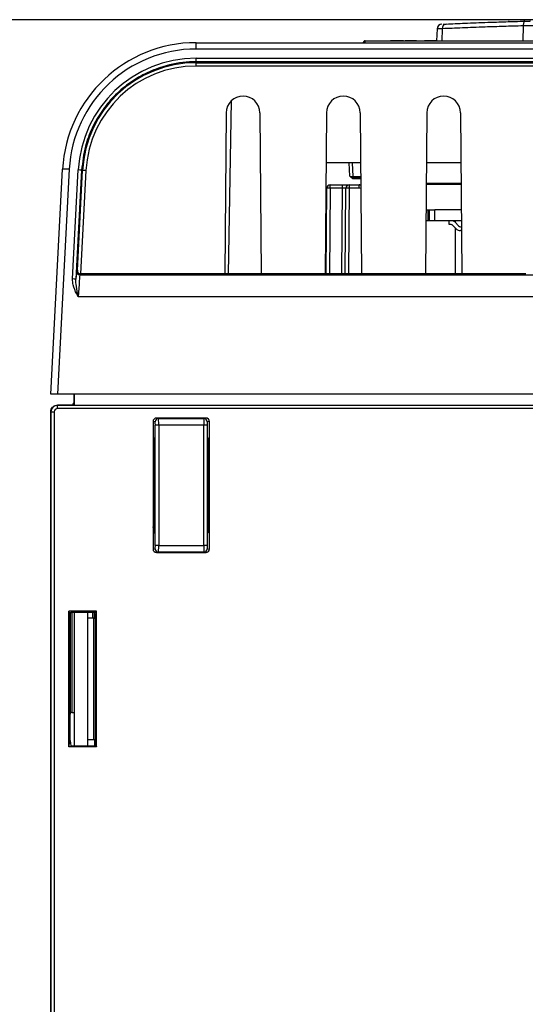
# Paper-space layout 'Sheet1' of a CAD drawing. Header units: millimetres. Extents: x -7 to 413, y -20 to 277.
# Tile 11 of 105: x 34 to 49, y 61 to 90. Entities that reach past the tile are written whole.
import ezdxf

# ---------------------------------------------------------------- set-up
doc = ezdxf.new("R2010")
doc.units = ezdxf.units.MM
doc.header["$PDSIZE"] = -1
doc.styles.add('SLDTEXTSTYLE1', font='TXT', dxfattribs={"width": 0.75})
doc.dimstyles.new('SLDDIMSTYLE2', dxfattribs={"dimtxt": 2.5, "dimasz": 3, "dimexe": 0, "dimexo": 0.0625, "dimtad": 1, "dimdec": 0, "dimlfac": 5, "dimrnd": 1e-09, "dimzin": 12, "dimdsep": 46, "dimtxsty": 'SLDTEXTSTYLE1', "dimblk1": 'CLOSED', "dimblk2": 'CLOSED', "dimsah": 1, "dimcen": 0.09, "dimadec": 0, "dimazin": 3, "dimtfac": 1, "dimtofl": 0, "dimtmove": 0, "dimatfit": 3, "dimldrblk": 'CLOSED', "dimfxl": 1, "dimfrac": 2, "dimtolj": 1, "dimtzin": 12, "dimarcsym": 0})

# ---------------------------------------------------------------- blocks, each defined once
blk = doc.blocks.new('_Closed')
at = {"color": 0, "linetype": 'ByBlock', "lineweight": -2}
for p, q in [((-1, 0.166667), (0, 0)), ((-1, 0.166667), (-1, -0.166667)), ((0, 0), (-1, -0.166667)), ((0, 0), (-1, 0))]:
    blk.add_line(p, q, dxfattribs=at)
blk = doc.blocks.new('_D_11')
at = {"color": 0, "linetype": 'Continuous', "lineweight": -2}
for p, q in [((51.021, 90.427), (21.417, 90.427)), ((21.417, 31.488), (21.417, 87.427)), ((35.774, 28.488), (21.417, 28.488))]:
    blk.add_line(p, q, dxfattribs=at)
at = {"layer": 'Defpoints', "color": 0}
for p in [(21.417, 90.427), (51.083, 90.427), (35.837, 28.488)]:
    blk.add_point(p, dxfattribs=at)
at = {"color": 0, "lineweight": -2, "xscale": 3, "yscale": 3, "zscale": 3}
for p, rotation in [((21.417, 90.427), 90), ((21.417, 28.488), 270)]:
    blk.add_blockref('_Closed', p, dxfattribs=dict(at, rotation=rotation))
at = {"color": 0, "lineweight": 18, "insert": (18.292, 59.457), "char_height": 2.5, "attachment_point": 2, "rotation": 90, "style": 'SLDTEXTSTYLE1'}
blk.add_mtext('\\A1;310', dxfattribs=at)

psp = doc.layouts.new('Sheet1')

# ---------------------------------------------------------------- linework, layer by layer
at = {"color": 7, "linetype": 'Continuous', "lineweight": 25}
for p, q in [((48.283, 90.369), (48.268, 90.369)), ((48.757, 90.383), (48.725, 90.382)), ((46.131, 90.15), (46.112, 89.793)), ((38.924, 89.548), (38.924, 89.738)), ((38.924, 89.738), (71.074, 89.738)), ((43.979, 89.793), (60.814, 89.793)), ((44.742, 89.798), (44.742, 89.793)), ((44.899, 89.798), (44.742, 89.798)), ((45.03, 89.798), (45.03, 89.793)), ((45.13, 89.798), (45.13, 89.793)), ((45.175, 89.798), (45.175, 89.793)), ((45.365, 89.798), (45.175, 89.798)), ((45.365, 89.798), (45.365, 89.793)), ((45.452, 89.798), (45.365, 89.798)), ((45.452, 89.798), (45.452, 89.793)), ((45.511, 89.798), (45.452, 89.798)), ((45.511, 89.798), (45.511, 89.793)), ((45.583, 89.798), (45.583, 89.793)), ((45.583, 89.798), (45.642, 89.798)), ((45.642, 89.798), (45.642, 89.793)), ((45.758, 89.798), (45.758, 89.793)), ((45.915, 89.798), (45.758, 89.798)), ((46.046, 89.798), (46.046, 89.793)), ((47.827, 89.796), (47.827, 89.793)), ((48.268, 89.796), (48.268, 89.793)), ((71.074, 89.548), (38.924, 89.548)), ((38.924, 89.272), (71.817, 89.272)), ((38.924, 89.167), (38.924, 89.272)), ((38.924, 89.139), (38.924, 89.167)), ((71.817, 89.167), (38.924, 89.167)), ((38.924, 89.139), (71.809, 89.139)), ((38.924, 89.039), (38.924, 89.139)), ((71.809, 89.039), (38.924, 89.039)), ((39.887, 82.818), (39.978, 87.997)), ((39.824, 87.64), (39.782, 82.818)), ((40.829, 87.64), (40.871, 82.818)), ((42.824, 87.64), (42.782, 82.818)), ((43.829, 87.64), (43.871, 82.818)), ((45.824, 87.64), (45.782, 82.818)), ((46.829, 87.64), (46.871, 82.818)), ((43.842, 86.138), (42.811, 86.138)), ((43.625, 85.736), (43.604, 86.138)), ((46.842, 86.138), (45.811, 86.138)), ((34.577, 79.218), (34.929, 85.947)), ((35.129, 85.947), (34.776, 79.218)), ((35.226, 82.666), (35.399, 85.928)), ((35.498, 85.917), (35.326, 82.655)), ((35.371, 82.922), (35.528, 85.916)), ((35.628, 85.911), (35.465, 82.818)), ((35.528, 85.916), (35.498, 85.917)), ((43.665, 85.698), (43.651, 85.698)), ((43.651, 85.658), (43.651, 85.698)), ((43.846, 85.698), (43.665, 85.698)), ((45.806, 85.533), (46.848, 85.533)), ((42.813, 82.818), (42.835, 85.379)), ((42.935, 85.379), (42.935, 85.478)), ((42.935, 85.478), (43.305, 85.478)), ((43.305, 85.379), (42.935, 85.379)), ((43.305, 85.379), (43.305, 85.478)), ((43.305, 85.478), (43.505, 85.478)), ((43.383, 82.818), (43.405, 85.379)), ((43.505, 85.478), (43.505, 85.379)), ((43.505, 85.478), (43.797, 85.478)), ((43.797, 85.379), (43.505, 85.379)), ((43.797, 85.379), (43.797, 85.478)), ((43.797, 85.478), (43.848, 85.478)), ((45.799, 84.733), (45.862, 84.733)), ((45.862, 84.733), (45.902, 84.733)), ((45.862, 84.408), (45.862, 84.733)), ((45.902, 84.733), (46.062, 84.733)), ((45.902, 84.408), (45.902, 84.733)), ((46.855, 84.733), (46.062, 84.733)), ((46.062, 84.408), (46.062, 84.733)), ((45.862, 84.408), (45.797, 84.408)), ((45.902, 84.408), (45.862, 84.408)), ((46.062, 84.408), (45.902, 84.408)), ((46.858, 84.408), (46.062, 84.408)), ((46.497, 84.292), (46.497, 84.408)), ((46.669, 84.361), (46.775, 84.253)), ((46.677, 84.353), (46.677, 84.408)), ((46.556, 84.292), (46.497, 84.292)), ((46.692, 84.172), (46.587, 84.28)), ((46.677, 82.818), (46.677, 84.188)), ((46.834, 84.228), (46.859, 84.228)), ((46.86, 84.112), (46.834, 84.112)), ((35.344, 82.897), (35.371, 82.922)), ((35.472, 82.818), (35.443, 82.791)), ((35.443, 82.791), (78.067, 82.791)), ((39.782, 82.818), (35.472, 82.818)), ((40.871, 82.818), (39.782, 82.818)), ((42.782, 82.818), (40.871, 82.818)), ((43.871, 82.818), (42.782, 82.818)), ((45.782, 82.818), (43.871, 82.818)), ((46.871, 82.818), (45.782, 82.818)), ((48.782, 82.818), (46.871, 82.818)), ((78.063, 82.128), (35.397, 82.128)), ((34.776, 79.218), (34.577, 79.218)), ((123.777, 79.218), (34.776, 79.218)), ((35.277, 78.988), (35.277, 79.218)), ((35.277, 78.888), (35.277, 79.218)), ((35.277, 79.218), (35.277, 78.888)), ((34.777, 78.888), (34.781, 78.884)), ((35.277, 78.888), (34.777, 78.888)), ((34.781, 78.784), (34.781, 78.884)), ((34.781, 78.884), (123.772, 78.884)), ((123.772, 78.784), (34.781, 78.784)), ((35.277, 78.888), (123.277, 78.888)), ((34.57, 78.688), (34.57, 29.688)), ((34.577, 78.688), (34.577, 78.688)), ((34.581, 78.684), (34.577, 78.688)), ((34.577, 78.688), (34.577, 29.688)), ((34.581, 29.714), (34.581, 78.684)), ((34.581, 78.684), (34.681, 78.684)), ((34.681, 78.684), (34.681, 29.719)), ((37.735, 78.5), (37.798, 78.49)), ((39.219, 78.5), (37.735, 78.5)), ((37.798, 78.49), (39.156, 78.49)), ((39.156, 78.49), (39.219, 78.5)), ((37.635, 78.4), (37.635, 77.93)), ((37.698, 78.39), (37.635, 78.4)), ((37.703, 74.686), (37.703, 78.29)), ((37.803, 78.29), (37.703, 78.29)), ((37.803, 78.29), (37.803, 74.686)), ((39.151, 78.29), (37.803, 78.29)), ((39.151, 74.686), (39.151, 78.29)), ((39.25, 78.29), (39.151, 78.29)), ((39.25, 78.29), (39.25, 74.686)), ((39.319, 78.4), (39.256, 78.39)), ((39.319, 77.93), (39.319, 78.4)), ((37.672, 77.893), (37.635, 77.93)), ((37.635, 77.93), (37.677, 77.888)), ((37.635, 77.93), (37.635, 75.046)), ((37.677, 77.888), (37.677, 75.088)), ((39.277, 77.888), (39.319, 77.93)), ((39.277, 77.888), (39.277, 75.088)), ((39.318, 77.93), (39.318, 76.867)), ((39.319, 75.046), (39.319, 77.93)), ((37.677, 77.793), (37.677, 75.411)), ((39.277, 76.86), (39.319, 76.867)), ((37.677, 75.088), (37.635, 75.046)), ((37.635, 75.046), (37.635, 74.576)), ((39.277, 75.088), (39.319, 75.046)), ((39.319, 74.576), (39.319, 75.046)), ((37.635, 74.576), (37.698, 74.586)), ((37.803, 74.686), (37.703, 74.686)), ((37.803, 74.686), (39.151, 74.686)), ((39.25, 74.686), (39.151, 74.686)), ((39.256, 74.586), (39.319, 74.576)), ((37.798, 74.486), (37.735, 74.476)), ((37.735, 74.476), (39.219, 74.476)), ((39.156, 74.486), (37.798, 74.486)), ((39.219, 74.476), (39.156, 74.486)), ((35.941, 72.719), (35.119, 72.719)), ((35.119, 68.657), (35.119, 72.719)), ((35.119, 72.719), (35.151, 72.531)), ((35.151, 72.531), (35.177, 72.686)), ((35.151, 68.845), (35.151, 72.531)), ((35.217, 72.688), (35.936, 72.688)), ((35.277, 72.688), (35.277, 68.688)), ((35.677, 72.688), (35.677, 68.688)), ((35.907, 72.512), (35.935, 72.678)), ((35.936, 72.688), (35.941, 72.719)), ((35.941, 68.657), (35.941, 72.719)), ((35.867, 72.51), (35.677, 72.51)), ((35.867, 68.866), (35.867, 72.51)), ((35.907, 72.512), (35.907, 68.864)), ((35.151, 69.569), (35.17, 69.686)), ((35.21, 69.688), (35.277, 69.688)), ((35.119, 68.657), (35.151, 68.845)), ((35.151, 68.845), (35.177, 68.69)), ((35.867, 68.866), (35.677, 68.866)), ((35.907, 68.864), (35.935, 68.698)), ((35.941, 68.657), (35.119, 68.657)), ((35.217, 68.688), (35.936, 68.688)), ((35.936, 68.688), (35.941, 68.657))]:
    psp.add_line(p, q, dxfattribs=at)
at = {"color": 8, "linetype": 'Continuous', "lineweight": 25}
for p, q in [((48.708, 90.241), (48.699, 89.793)), ((46.287, 90.155), (46.272, 89.793)), ((43.979, 89.738), (43.979, 89.793)), ((44.899, 89.798), (44.899, 89.793)), ((45.915, 89.798), (45.915, 89.793)), ((43.525, 85.738), (43.504, 86.138)), ((43.847, 85.658), (43.651, 85.658)), ((46.848, 85.495), (45.805, 85.495)), ((42.935, 85.379), (42.913, 82.818)), ((43.283, 82.818), (43.305, 85.379)), ((43.505, 85.379), (43.483, 82.818)), ((35.277, 78.988), (35.277, 78.988)), ((37.672, 77.893), (37.672, 77.893)), ((37.677, 77.793), (37.677, 77.793)), ((39.319, 76.766), (39.277, 76.759)), ((35.17, 69.686), (35.17, 72.648)), ((35.21, 72.688), (35.21, 69.688)), ((35.837, 72.51), (35.837, 72.688)), ((35.877, 72.688), (35.877, 72.51)), ((35.891, 68.688), (35.891, 68.866)), ((35.918, 68.799), (35.918, 68.688))]:
    psp.add_line(p, q, dxfattribs=at)
at = {"color": 7, "linetype": 'Continuous', "lineweight": 25, "flags": 128}
for points in [[(48.757, 90.383), (48.747, 90.38), (48.737, 90.372), (48.729, 90.359), (48.721, 90.341), (48.715, 90.32), (48.711, 90.295), (48.708, 90.269), (48.708, 90.241)], [(35.628, 85.911), (35.608, 85.912), (35.59, 85.913), (35.572, 85.914), (35.557, 85.914), (35.545, 85.915), (35.536, 85.916), (35.53, 85.916), (35.528, 85.916)], [(39.277, 76.017), (39.29, 76.023), (39.319, 76.032)], [(39.277, 75.967), (39.29, 75.973), (39.319, 75.982)], [(37.635, 75.221), (37.645, 75.278), (37.677, 75.411)]]:
    psp.add_lwpolyline(points, dxfattribs=at)
at = {"color": 7, "linetype": 'Continuous', "lineweight": 25}
for centre, radius, start, end in [((46.28, 90.141), 0.15, 92.6495, 176.6007), ((46.422, 90.164), 0.135, 98.6796, 183.6844), ((38.924, 85.738), 4, 90, 177), ((43.979, 89.733), 0.06, 90, 175.2817), ((38.924, 85.748), 3.8, 90, 177), ((38.924, 85.742), 3.53, 90, 176.9738), ((38.924, 85.738), 3.401, 90, 177), ((38.924, 85.738), 3.301, 90, 177), ((40.327, 87.635), 0.503, 0.5, 179.5), ((43.327, 87.635), 0.503, 0.5, 179.5), ((46.327, 87.635), 0.503, 0.5, 179.5), ((35.029, 84.99), 0.962, 84.0422, 95.9578), ((35.397, 85.433), 0.495, 78.1899, 89.8434), ((43.665, 85.738), 0.04, 183, 270), ((42.935, 85.378), 0.1, 90, 179.5), ((42.885, 82.496), 2.884, 89.0066, 90.9934), ((43.505, 85.378), 0.1, 90, 179.5), ((43.455, 82.496), 2.884, 89.0066, 90.9934), ((43.797, 85.078), 0.4, 82.5885, 90), ((46.557, 84.25), 0.158, 44.4832, 90.0876), ((46.557, 84.25), 0.042, 44.7251, 90.3296), ((46.834, 84.31), 0.198, 224.3256, 269.9301), ((46.834, 84.31), 0.082, 224.2267, 269.8312), ((35.443, 82.891), 0.1, 177.0004, 269.9979), ((35.225, 82.171), 0.494, 78.1866, 89.8459), ((34.781, 78.684), 0.2, 90.0022, 179.9978), ((37.798, 78.39), 0.1, 90.0688, 180.0064), ((39.156, 78.39), 0.1, 359.9936, 89.9295), ((37.798, 74.586), 0.1, 179.9922, 269.9317), ((39.156, 74.586), 0.1, 270.07, 0.0078)]:
    psp.add_arc(centre, radius, start, end, dxfattribs=at)
at = {"color": 8, "linetype": 'Continuous', "lineweight": 25}
psp.add_arc((43.797, 85.079), 0.3, 79.9505, 90, dxfattribs=at)
at = {"color": 7, "linetype": 'Continuous', "lineweight": 25}
for centre, major_axis, ratio, start_param, end_param in [((43.525, 85.738), (0.1, -0.002), 0.003467, 4.7131, 6.28344), ((43.305, 85.378), (0.1, 0.001), 0.008724, 6.283033, 7.853753), ((35.302, 82.097), (0.042, 0.8), 0.008715, 0.009183, 0.79842), ((35.471, 82.917), (0.091, -0.0419), 0.987402, 3.525585, 5.087655), ((35.402, 82.091), (0.042, 0.7), 0.009952, 0.009323, 1.519033), ((35.472, 82.918), (0.0725, 0.0688), 0.99992, 3.892124, 3.953131), ((34.781, 78.684), (0.0707, -0.0707), 0.999924, 2.356214, 3.926934), ((34.177, 78.788), (0.633, 0.095), 0.048886, 0.314585, 0.315535), ((35.176, 78.988), (-0.0707, 0.0707), 0.999924, 2.356233, 3.926953), ((37.735, 78.4), (-0.0988, 0.0164), 0.998592, 4.877622, 6.447962), ((37.798, 78.29), (0, 0.2), 0.026204, 4.712389, 6.274459), ((39.156, 78.29), (0, 0.2), 0.026204, 0.008727, 1.570796), ((39.219, 78.4), (0.0988, 0.0164), 0.998592, 6.118409, 7.688749), ((37.698, 78.29), (0, 0.1), 0.052408, 4.712389, 6.274459), ((39.256, 78.29), (0, 0.1), 0.052408, 0.008727, 1.570796), ((37.671, 77.793), (0, 0.1), 0.052408, 4.712389, 6.230825), ((39.282, 77.793), (0, 0.1), 0.052408, 0.05236, 1.197356), ((37.698, 74.686), (0, 0.1), 0.052408, 3.150319, 4.712389), ((37.798, 74.686), (0, 0.2), 0.026204, 3.150319, 4.712389), ((39.156, 74.686), (0, 0.2), 0.026204, 1.570796, 3.132866), ((39.256, 74.686), (0, 0.1), 0.052408, 1.570796, 3.132866), ((37.735, 74.576), (-0.0988, -0.0164), 0.998592, 6.118409, 7.688749), ((39.219, 74.576), (0.0988, -0.0164), 0.998592, 4.877622, 6.447962), ((35.217, 72.686), (0.04, 0), 0.052408, 1.570796, 3.132866), ((35.934, 72.878), (0, 0.2), 0.008727, 3.193953, 3.462453), ((35.867, 72.512), (0.04, 0), 0.052408, 4.712389, 6.274459), ((35.21, 69.686), (0.04, 0), 0.052408, 1.570796, 3.132866), ((35.217, 68.69), (0.04, 0), 0.052408, 3.150319, 4.712389), ((35.867, 68.864), (0.04, 0), 0.052408, 0.008727, 1.570796), ((35.934, 68.498), (0, 0.2), 0.008727, 5.962325, 6.230825)]:
    psp.add_ellipse(centre, major_axis=major_axis, ratio=ratio, start_param=start_param, end_param=end_param, dxfattribs=at)
at = {"color": 8, "linetype": 'Continuous', "lineweight": 25}
for centre, major_axis, ratio, start_param, end_param in [((44.226, 85.738), (0.601, 0.002), 0.003476, 3.141763, 4.027406), ((35.181, 78.984), (0.0707, -0.0707), 0.999772, 5.794642, 6.78434)]:
    psp.add_ellipse(centre, major_axis=major_axis, ratio=ratio, start_param=start_param, end_param=end_param, dxfattribs=at)
at = {"color": 7, "linetype": 'Continuous', "lineweight": 25}
for points, knots in [([(48.708, 90.241), (48.511, 90.235), (48.116, 90.224), (47.498, 90.204), (46.857, 90.18), (46.479, 90.163), (46.287, 90.155)], [0, 0, 0, 0, 0.206794, 0.416612, 0.704135, 1, 1, 1, 1]), ([(46.309, 90.293), (46.312, 90.293), (46.325, 90.294), (46.369, 90.296), (46.401, 90.297)], [0, 0, 0, 0, 0.253964, 1, 1, 1, 1]), ([(46.401, 90.297), (46.582, 90.305), (46.949, 90.321), (47.57, 90.345), (48.178, 90.366), (48.563, 90.377), (48.757, 90.383)], [0, 0, 0, 0, 0.287488, 0.583318, 0.790148, 1, 1, 1, 1]), ([(48.268, 90.369), (48.266, 90.369), (48.263, 90.368), (48.264, 90.368), (48.265, 90.369), (48.266, 90.369), (48.27, 90.369), (48.274, 90.369), (48.277, 90.368), (48.279, 90.368)], [0, 0, 0, 0, 0.810201, 0.879877, 0.906073, 0.916617, 0.930637, 0.973832, 1, 1, 1, 1]), ([(48.757, 90.383), (48.77, 90.383), (48.798, 90.384), (48.841, 90.385), (48.879, 90.386), (48.909, 90.387), (48.926, 90.388), (48.926, 90.388), (48.926, 90.388)], [0, 0, 0, 0, 0.17446, 0.348925, 0.523341, 0.697662, 0.871855, 1, 1, 1, 1]), ([(45.03, 89.798), (45.018, 89.798), (44.994, 89.798), (44.951, 89.798), (44.919, 89.798), (44.899, 89.798)], [0, 0, 0, 0, 0.275221, 0.549845, 1, 1, 1, 1]), ([(45.13, 89.798), (45.128, 89.798), (45.124, 89.798), (45.095, 89.798), (45.064, 89.798), (45.04, 89.798), (45.03, 89.798)], [0, 0, 0, 0, 0.364205, 0.62996, 0.838304, 1, 1, 1, 1]), ([(46.046, 89.798), (46.034, 89.798), (46.01, 89.798), (45.967, 89.798), (45.935, 89.798), (45.915, 89.798)], [0, 0, 0, 0, 0.275221, 0.549845, 1, 1, 1, 1]), ([(46.112, 89.798), (46.11, 89.798), (46.102, 89.798), (46.079, 89.798), (46.056, 89.798), (46.046, 89.798)], [0, 0, 0, 0, 0.130083, 0.619874, 1, 1, 1, 1]), ([(38.924, 89.167), (38.857, 89.165), (38.522, 89.159), (37.997, 89.063), (37.387, 88.821), (36.891, 88.52), (36.454, 88.139), (36.085, 87.691), (35.8, 87.187), (35.576, 86.595), (35.526, 86.16), (35.498, 85.917)], [0, 0, 0, 0, 0.038456, 0.193287, 0.304276, 0.415264, 0.526268, 0.637272, 0.748425, 0.859578, 1, 1, 1, 1]), ([(43.525, 85.738), (43.525, 85.738), (43.532, 85.735), (43.554, 85.728), (43.588, 85.716), (43.621, 85.701), (43.643, 85.699), (43.651, 85.698)], [0, 0, 0, 0, 0.00661, 0.145927, 0.500923, 0.799355, 1, 1, 1, 1]), ([(43.651, 85.658), (43.638, 85.66), (43.608, 85.664), (43.569, 85.69), (43.543, 85.717), (43.529, 85.733), (43.525, 85.737), (43.525, 85.738)], [0, 0, 0, 0, 0.265263, 0.580722, 0.884652, 0.99479, 1, 1, 1, 1]), ([(35.397, 82.128), (35.396, 82.129), (35.381, 82.159), (35.323, 82.274), (35.24, 82.448), (35.23, 82.605), (35.226, 82.666)], [0, 0, 0, 0, 0.0038477, 0.1764874, 0.6840658, 1, 1, 1, 1]), ([(35.397, 82.128), (35.397, 82.129), (35.396, 82.134), (35.389, 82.168), (35.365, 82.295), (35.33, 82.466), (35.327, 82.605), (35.326, 82.655)], [0, 0, 0, 0, 0.0043444, 0.0288371, 0.1899473, 0.7113577, 1, 1, 1, 1]), ([(34.577, 78.688), (34.578, 78.703), (34.58, 78.741), (34.605, 78.797), (34.65, 78.847), (34.71, 78.881), (34.755, 78.886), (34.777, 78.888)], [0, 0, 0, 0, 0.144305, 0.359013, 0.573764, 0.786799, 1, 1, 1, 1])]:
    psp.add_open_spline(points, degree=3, knots=knots, dxfattribs=at)
at = {"color": 8, "linetype": 'Continuous', "lineweight": 25}
for points, knots in [([(49.078, 90.245), (49.078, 90.245), (49.077, 90.245), (49.04, 90.245), (48.976, 90.244), (48.892, 90.243), (48.798, 90.242), (48.738, 90.241), (48.708, 90.241)], [0, 0, 0, 0, 0.126716, 0.301392, 0.476088, 0.650774, 0.825412, 1, 1, 1, 1]), ([(46.287, 90.155), (46.252, 90.154), (46.17, 90.151), (46.12, 90.149), (46.134, 90.149), (46.136, 90.15)], [0, 0, 0, 0, 0.399065, 0.932522, 1, 1, 1, 1])]:
    psp.add_open_spline(points, degree=3, knots=knots, dxfattribs=at)

# ---------------------------------------------------------------- dimensions: what is measured, and where the dimension line sits
at = {"color": 7, "linetype": 'Continuous', "lineweight": 18}
dim = psp.add_linear_dim(base=(21.417, 90.427), p1=(35.837, 28.488), p2=(51.083, 90.427), angle=90, dimstyle='SLDDIMSTYLE2', dxfattribs=at)
dim.commit()
dim.dimension.update_dxf_attribs({"geometry": '_D_11', "text_midpoint": (21.417, 59.457), "dimtype": 160})

doc.saveas('drawing.dxf')
